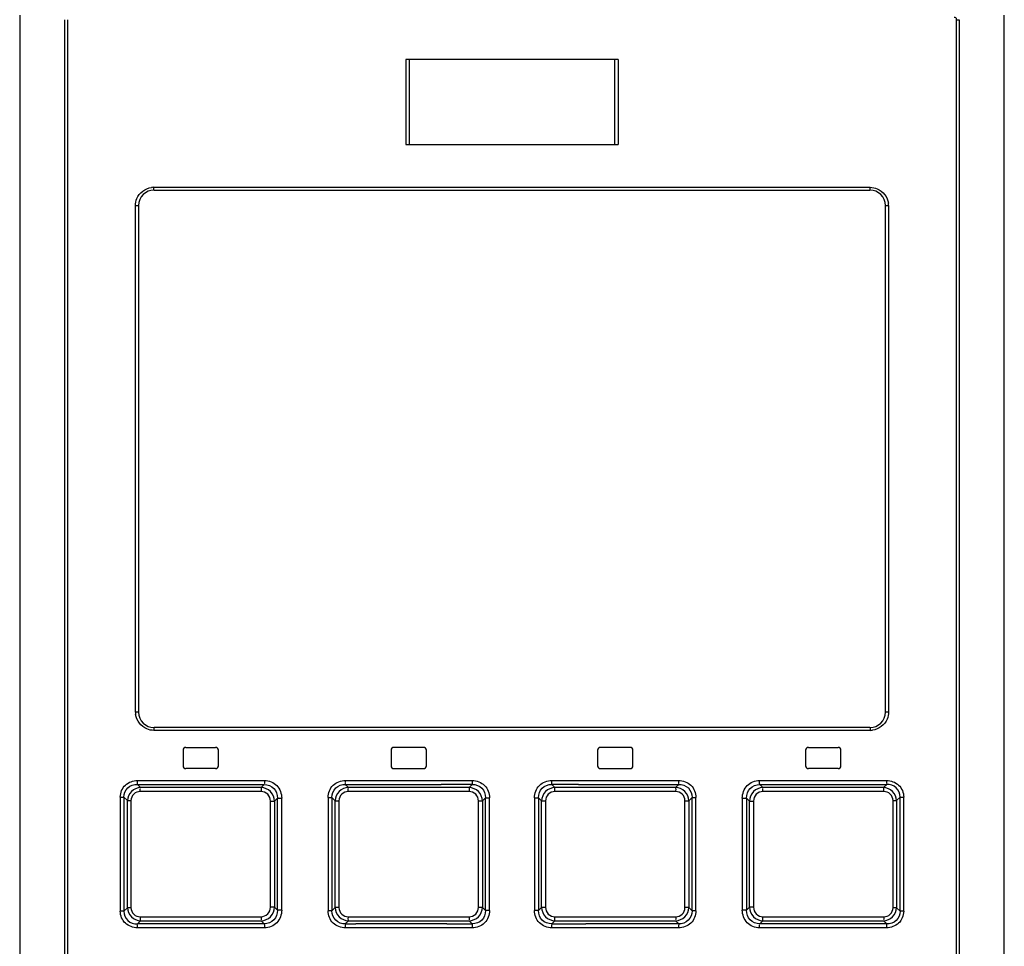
# Model space of a CAD drawing. Header units: inches. Extents: x 0 to 117, y 0 to 83.
# Tile 7 of 57: x 18.87 to 21.61, y 47.43 to 50.01. Entities that reach past the tile are written whole.
import ezdxf

# ---------------------------------------------------------------- set-up
doc = ezdxf.new("R2010")
doc.units = ezdxf.units.IN
doc.header["$LTSCALE"] = 6.431102
doc.header["$MEASUREMENT"] = 0
doc.layers.get('0').update_dxf_attribs({"linetype": 'CONTINUOUS'})

msp = doc.modelspace()

# ---------------------------------------------------------------- linework, layer by layer
at = {"color": 7, "linetype": 'CONTINUOUS'}
for p, q in [((18.8663, 50.0241), (18.8663, 44.961)), ((18.9923, 45), (18.9923, 50.0118)), ((18.9993, 50.0118), (18.9993, 45)), ((21.4735, 45), (21.4735, 50.0118)), ((21.4735, 50.0118), (21.4805, 50.0118)), ((21.4805, 50.0118), (21.4805, 45)), ((21.6065, 44.961), (21.6065, 50.0241)), ((19.9411, 49.9008), (19.9411, 49.6645)), ((20.5317, 49.9008), (19.9411, 49.9008)), ((19.9507, 49.6645), (19.9507, 49.9008)), ((20.5221, 49.6645), (20.5221, 49.9008)), ((20.5317, 49.9008), (20.5317, 49.6645)), ((19.9411, 49.6645), (20.5317, 49.6645)), ((19.2396, 49.5452), (21.2332, 49.5452)), ((19.2403, 49.5374), (21.2324, 49.5374)), ((19.1884, 48.0846), (19.1884, 49.4941)), ((19.1884, 49.4941), (19.197, 49.4941)), ((19.197, 49.4941), (19.197, 48.0846)), ((21.2757, 48.0846), (21.2757, 49.4941)), ((21.2757, 49.4941), (21.2844, 49.4941)), ((21.2844, 49.4941), (21.2844, 48.0846)), ((19.197, 48.0846), (19.1884, 48.0846)), ((21.2844, 48.0846), (21.2757, 48.0846)), ((21.2324, 48.0413), (19.2403, 48.0413)), ((21.2332, 48.0334), (19.2396, 48.0334)), ((19.3289, 47.9862), (19.4116, 47.9862)), ((19.9903, 47.9862), (19.9076, 47.9862)), ((20.5651, 47.9862), (20.4824, 47.9862)), ((21.0612, 47.9862), (21.1439, 47.9862)), ((19.321, 47.9783), (19.321, 47.935)), ((19.4194, 47.935), (19.4194, 47.9783)), ((19.8998, 47.9783), (19.8998, 47.935)), ((19.9982, 47.935), (19.9982, 47.9783)), ((20.4746, 47.9783), (20.4746, 47.935)), ((20.573, 47.935), (20.573, 47.9783)), ((21.0533, 47.9783), (21.0533, 47.935)), ((21.1517, 47.935), (21.1517, 47.9783)), ((19.4116, 47.9271), (19.3289, 47.9271)), ((19.9076, 47.9271), (19.9903, 47.9271)), ((20.4824, 47.9271), (20.5651, 47.9271)), ((21.1439, 47.9271), (21.0612, 47.9271)), ((19.2027, 47.8742), (19.1937, 47.883)), ((19.1937, 47.883), (19.2776, 47.883)), ((19.1944, 47.8941), (19.5475, 47.8941)), ((19.5385, 47.8743), (19.2027, 47.8742)), ((19.2776, 47.883), (19.547, 47.883)), ((19.547, 47.883), (19.5385, 47.8743)), ((19.7812, 47.8743), (19.7723, 47.883)), ((19.7723, 47.883), (20.0394, 47.883)), ((19.7726, 47.8904), (19.7727, 47.8911)), ((19.7726, 47.8889), (19.7726, 47.8897)), ((19.7726, 47.8873), (19.7726, 47.8881)), ((19.7727, 47.8933), (19.7727, 47.8941)), ((19.7727, 47.8941), (20.1257, 47.8941)), ((19.7727, 47.8918), (19.7727, 47.8926)), ((20.117, 47.8743), (19.7812, 47.8743)), ((20.1257, 47.883), (20.0394, 47.883)), ((20.1257, 47.883), (20.117, 47.8743)), ((20.117, 47.8743), (20.117, 47.8649)), ((20.1257, 47.8941), (20.1257, 47.8851)), ((20.347, 47.8941), (20.7001, 47.8941)), ((20.3471, 47.883), (20.347, 47.8924)), ((20.3557, 47.8743), (20.3471, 47.883)), ((20.4214, 47.883), (20.3471, 47.883)), ((20.6916, 47.8743), (20.3557, 47.8743)), ((20.3558, 47.8632), (20.3558, 47.8722)), ((20.4214, 47.883), (20.7004, 47.883)), ((20.7004, 47.883), (20.6916, 47.8743)), ((20.9253, 47.8941), (21.2783, 47.8941)), ((20.9343, 47.8743), (20.9258, 47.883)), ((20.9258, 47.883), (21.2089, 47.883)), ((21.27, 47.8742), (20.9343, 47.8743)), ((21.2089, 47.883), (21.2791, 47.883)), ((21.2791, 47.883), (21.27, 47.8742)), ((19.1463, 47.8476), (19.1463, 47.5303)), ((19.1463, 47.8476), (19.1562, 47.8476)), ((19.1562, 47.8476), (19.1562, 47.5303)), ((19.1562, 47.8476), (19.1661, 47.8381)), ((19.538, 47.8632), (19.2021, 47.8632)), ((19.5757, 47.8367), (19.5838, 47.8449)), ((19.5838, 47.533), (19.5838, 47.8449)), ((19.5838, 47.8449), (19.5955, 47.8449)), ((19.5955, 47.533), (19.5955, 47.8449)), ((19.7246, 47.8467), (19.7246, 47.5312)), ((19.7246, 47.8467), (19.7351, 47.8467)), ((19.7351, 47.8467), (19.7351, 47.5312)), ((19.7351, 47.8467), (19.7443, 47.8377)), ((20.117, 47.8632), (19.7809, 47.8632)), ((20.1541, 47.8372), (20.1627, 47.8458)), ((20.1627, 47.5321), (20.1627, 47.8458)), ((20.1627, 47.8458), (20.1738, 47.8458)), ((20.1738, 47.5321), (20.1738, 47.8458)), ((20.2989, 47.8458), (20.2989, 47.5321)), ((20.2989, 47.8458), (20.3101, 47.8458)), ((20.3101, 47.8458), (20.3101, 47.5321)), ((20.3101, 47.8458), (20.3187, 47.8372)), ((20.6919, 47.8632), (20.3558, 47.8632)), ((20.7284, 47.8377), (20.7376, 47.8467)), ((20.7376, 47.5312), (20.7376, 47.8467)), ((20.7376, 47.8467), (20.7482, 47.8467)), ((20.7482, 47.5312), (20.7482, 47.8467)), ((20.8772, 47.8449), (20.8772, 47.533)), ((20.8772, 47.8449), (20.889, 47.8449)), ((20.889, 47.8449), (20.889, 47.533)), ((20.889, 47.8449), (20.897, 47.8367)), ((21.2707, 47.8632), (20.9347, 47.8632)), ((21.3067, 47.8381), (21.3165, 47.8476)), ((21.3165, 47.5303), (21.3165, 47.8476)), ((21.3165, 47.8476), (21.3264, 47.8476)), ((21.3264, 47.5303), (21.3264, 47.8476)), ((19.1661, 47.5398), (19.1661, 47.8381)), ((19.1661, 47.8381), (19.176, 47.8381)), ((19.176, 47.8381), (19.176, 47.5398)), ((19.5639, 47.5412), (19.5639, 47.8367)), ((19.5639, 47.8367), (19.5757, 47.8367)), ((19.5757, 47.8367), (19.5757, 47.5412)), ((19.7443, 47.5402), (19.7443, 47.8377)), ((19.7443, 47.8377), (19.7549, 47.8377)), ((19.7549, 47.8377), (19.7549, 47.5402)), ((20.1429, 47.5407), (20.1429, 47.8372)), ((20.1429, 47.8372), (20.1541, 47.8372)), ((20.1541, 47.8372), (20.1541, 47.5407)), ((20.3187, 47.5407), (20.3187, 47.8372)), ((20.3187, 47.8372), (20.3299, 47.8372)), ((20.3299, 47.8372), (20.3299, 47.5407)), ((20.7178, 47.5402), (20.7178, 47.8377)), ((20.7178, 47.8377), (20.7284, 47.8377)), ((20.7284, 47.8377), (20.7284, 47.5402)), ((20.897, 47.5412), (20.897, 47.8367)), ((20.897, 47.8367), (20.9088, 47.8367)), ((20.9088, 47.8367), (20.9088, 47.5412)), ((21.2967, 47.5398), (21.2967, 47.8381)), ((21.2967, 47.8381), (21.3067, 47.8381)), ((21.3067, 47.8381), (21.3067, 47.5398)), ((19.1562, 47.5303), (19.1463, 47.5303)), ((19.1661, 47.5398), (19.1562, 47.5303)), ((19.176, 47.5398), (19.1661, 47.5398)), ((19.2021, 47.5147), (19.538, 47.5147)), ((19.5757, 47.5412), (19.5639, 47.5412)), ((19.5838, 47.533), (19.5757, 47.5412)), ((19.5955, 47.533), (19.5838, 47.533)), ((19.7351, 47.5312), (19.7246, 47.5312)), ((19.7443, 47.5402), (19.7351, 47.5312)), ((19.7549, 47.5402), (19.7443, 47.5402)), ((19.7809, 47.5147), (20.117, 47.5147)), ((20.1169, 47.5147), (20.117, 47.5057)), ((20.1541, 47.5407), (20.1429, 47.5407)), ((20.1627, 47.5321), (20.1541, 47.5407)), ((20.1738, 47.5321), (20.1627, 47.5321)), ((20.3101, 47.5321), (20.2989, 47.5321)), ((20.3187, 47.5407), (20.3101, 47.5321)), ((20.3299, 47.5407), (20.3187, 47.5407)), ((20.3558, 47.5147), (20.6919, 47.5147)), ((20.7284, 47.5402), (20.7178, 47.5402)), ((20.7376, 47.5312), (20.7284, 47.5402)), ((20.7482, 47.5312), (20.7376, 47.5312)), ((20.889, 47.533), (20.8772, 47.533)), ((20.897, 47.5412), (20.889, 47.533)), ((20.9088, 47.5412), (20.897, 47.5412)), ((20.9347, 47.5147), (21.2707, 47.5147)), ((21.3067, 47.5398), (21.2967, 47.5398)), ((21.3165, 47.5303), (21.3067, 47.5398)), ((21.3264, 47.5303), (21.3165, 47.5303)), ((19.1937, 47.4949), (19.2027, 47.5037)), ((19.3415, 47.4949), (19.1937, 47.4949)), ((19.2027, 47.5037), (19.5385, 47.5036)), ((19.547, 47.4949), (19.3415, 47.4949)), ((19.5385, 47.5036), (19.547, 47.4949)), ((19.7723, 47.4949), (19.7812, 47.5036)), ((19.7723, 47.4949), (19.802, 47.4949)), ((19.7812, 47.5036), (20.117, 47.5036)), ((20.0551, 47.4949), (19.802, 47.4949)), ((20.0551, 47.4949), (20.1257, 47.4949)), ((20.117, 47.5036), (20.1257, 47.4949)), ((20.1257, 47.4949), (20.1257, 47.4855)), ((20.347, 47.4838), (20.347, 47.4928)), ((20.3471, 47.4949), (20.3557, 47.5036)), ((20.3471, 47.4949), (20.4423, 47.4949)), ((20.3557, 47.5036), (20.3558, 47.513)), ((20.3557, 47.5036), (20.6916, 47.5036)), ((20.7004, 47.4949), (20.4423, 47.4949)), ((20.6916, 47.5036), (20.7004, 47.4949)), ((20.7002, 47.4912), (20.7001, 47.4838)), ((20.7002, 47.4917), (20.7002, 47.4912)), ((20.9258, 47.4949), (20.9343, 47.5036)), ((21.2791, 47.4949), (20.9258, 47.4949)), ((20.9343, 47.5036), (21.27, 47.5037)), ((21.27, 47.5037), (21.2791, 47.4949)), ((19.5475, 47.4838), (19.1944, 47.4838)), ((20.1257, 47.4838), (19.7727, 47.4838)), ((20.7001, 47.4838), (20.347, 47.4838)), ((21.2783, 47.4838), (20.9253, 47.4838))]:
    msp.add_line(p, q, dxfattribs=at)
for points in [[(19.1942, 47.8882), (19.1943, 47.8888), (19.1943, 47.8895), (19.1943, 47.8901), (19.1943, 47.8907), (19.1944, 47.8914), (19.1944, 47.892), (19.1944, 47.8927), (19.1944, 47.8934), (19.1944, 47.8941)], [(19.7724, 47.8834), (19.7724, 47.8838), (19.7724, 47.8842), (19.7725, 47.8846), (19.7725, 47.8849)], [(19.7725, 47.8852), (19.7725, 47.8855), (19.7725, 47.886), (19.7726, 47.8866), (19.7726, 47.8873)], [(20.7004, 47.4949), (20.7004, 47.4946), (20.7004, 47.4943), (20.7003, 47.494), (20.7003, 47.4936), (20.7003, 47.4931), (20.7003, 47.4926), (20.7002, 47.4922)], [(21.2785, 47.4894), (21.2785, 47.4889), (21.2784, 47.4883), (21.2784, 47.4877), (21.2784, 47.487), (21.2784, 47.4864), (21.2784, 47.4858), (21.2784, 47.4851), (21.2784, 47.4845), (21.2783, 47.4838)]]:
    msp.add_lwpolyline(points, dxfattribs=at)
for centre, radius, start, end in [((19.2404, 49.489), 0.0562, 90.7923, 97.7873), ((19.2403, 49.4941), 0.0433, 90, 180), ((21.2324, 49.4941), 0.0433, 0, 90), ((21.2296, 49.4935), 0.0548, 0.6271, 7.7284), ((19.2432, 48.0852), 0.0548, 180.6271, 187.7284), ((19.2403, 48.0846), 0.0433, 180, 270), ((21.2324, 48.0846), 0.0433, 270, 360), ((21.2324, 48.0897), 0.0562, 270.7923, 277.7873), ((19.3289, 47.9783), 0.00787, 90, 180), ((19.4116, 47.9783), 0.00787, 0, 90), ((19.9076, 47.9783), 0.00787, 89.9989, 179.999), ((19.9903, 47.9783), 0.00787, 0, 90.0006), ((20.4824, 47.9783), 0.00787, 89.9994, 179.9994), ((20.5651, 47.9783), 0.00787, 0, 90.001), ((21.0612, 47.9783), 0.00787, 90, 180), ((21.1439, 47.9783), 0.00787, 0, 90), ((19.3289, 47.935), 0.00787, 180, 270), ((19.4116, 47.935), 0.00787, 270, 360), ((19.9076, 47.935), 0.00787, 180.0012, 270.001), ((19.9903, 47.935), 0.00787, 269.9994, 360), ((20.4824, 47.935), 0.00787, 180.0006, 270.0006), ((20.5651, 47.935), 0.00787, 269.9988, 360), ((21.0612, 47.935), 0.00787, 180, 270), ((21.1439, 47.935), 0.00787, 270, 360)]:
    msp.add_arc(centre, radius, start, end, dxfattribs=at)
for points, knots in [([(21.4735, 50.0118), (21.4735, 50.0137), (21.4733, 50.0178), (21.4684, 50.0186), (21.4672, 50.0176)], [0, 0, 0, 0, 0.544022, 1, 1, 1, 1]), ([(19.2403, 49.5374), (19.2395, 49.5374), (19.2402, 49.5416), (19.2396, 49.5434), (19.2396, 49.5452)], [0, 0, 0, 0, 0.302844, 1, 1, 1, 1]), ([(21.2324, 49.5374), (21.2332, 49.5374), (21.2326, 49.5416), (21.2332, 49.5434), (21.2332, 49.5452)], [0, 0, 0, 0, 0.302845, 1, 1, 1, 1]), ([(19.2403, 48.0413), (19.2395, 48.0413), (19.2402, 48.037), (19.2396, 48.0353), (19.2396, 48.0334)], [0, 0, 0, 0, 0.302845, 1, 1, 1, 1]), ([(21.2324, 48.0413), (21.2332, 48.0413), (21.2326, 48.037), (21.2332, 48.0353), (21.2332, 48.0334)], [0, 0, 0, 0, 0.302844, 1, 1, 1, 1]), ([(19.1463, 47.8476), (19.1465, 47.8598), (19.1564, 47.8856), (19.1823, 47.8938), (19.1944, 47.8941)], [0, 0, 0, 0, 0.499899, 1, 1, 1, 1]), ([(19.1562, 47.8476), (19.156, 47.857), (19.164, 47.8773), (19.1843, 47.8832), (19.1937, 47.883)], [0, 0, 0, 0, 0.500673, 1, 1, 1, 1]), ([(19.2027, 47.8742), (19.1935, 47.8739), (19.1744, 47.8664), (19.1663, 47.8473), (19.1661, 47.8381)], [0, 0, 0, 0, 0.501114, 1, 1, 1, 1]), ([(19.1937, 47.883), (19.1938, 47.8836), (19.1941, 47.8854), (19.1942, 47.8872), (19.1942, 47.8882)], [0, 0, 0, 0, 0.400337, 1, 1, 1, 1]), ([(19.5385, 47.8743), (19.5384, 47.8738), (19.538, 47.8707), (19.538, 47.8675), (19.5382, 47.8648)], [0, 0, 0, 0, 0.149449, 1, 1, 1, 1]), ([(19.5757, 47.8367), (19.5755, 47.8462), (19.5675, 47.8658), (19.5479, 47.874), (19.5385, 47.8743)], [0, 0, 0, 0, 0.501134, 1, 1, 1, 1]), ([(19.547, 47.883), (19.5566, 47.8831), (19.5773, 47.8753), (19.584, 47.8545), (19.5838, 47.8449)], [0, 0, 0, 0, 0.499485, 1, 1, 1, 1]), ([(19.5475, 47.8941), (19.5599, 47.8939), (19.5862, 47.8838), (19.5954, 47.8574), (19.5955, 47.8449)], [0, 0, 0, 0, 0.499212, 1, 1, 1, 1]), ([(19.7246, 47.8467), (19.7248, 47.859), (19.7344, 47.885), (19.7604, 47.8939), (19.7727, 47.8941)], [0, 0, 0, 0, 0.499799, 1, 1, 1, 1]), ([(19.7351, 47.8467), (19.7349, 47.8562), (19.7424, 47.8766), (19.7629, 47.8832), (19.7723, 47.883)], [0, 0, 0, 0, 0.500047, 1, 1, 1, 1]), ([(19.7812, 47.8743), (19.7718, 47.874), (19.7526, 47.8662), (19.7446, 47.847), (19.7443, 47.8377)], [0, 0, 0, 0, 0.500612, 1, 1, 1, 1]), ([(20.1541, 47.8372), (20.1538, 47.8466), (20.1458, 47.866), (20.1264, 47.874), (20.117, 47.8743)], [0, 0, 0, 0, 0.500169, 1, 1, 1, 1]), ([(20.1257, 47.8941), (20.1381, 47.8938), (20.1643, 47.8844), (20.1737, 47.8582), (20.1738, 47.8458)], [0, 0, 0, 0, 0.499964, 1, 1, 1, 1]), ([(20.1257, 47.883), (20.1352, 47.8832), (20.1558, 47.876), (20.1629, 47.8554), (20.1627, 47.8458)], [0, 0, 0, 0, 0.5, 1, 1, 1, 1]), ([(20.2989, 47.8458), (20.2991, 47.8582), (20.3084, 47.8844), (20.3347, 47.894), (20.347, 47.8941)], [0, 0, 0, 0, 0.50012, 1, 1, 1, 1]), ([(20.3101, 47.8458), (20.3099, 47.8554), (20.317, 47.876), (20.3375, 47.8832), (20.3471, 47.883)], [0, 0, 0, 0, 0.499986, 1, 1, 1, 1]), ([(20.3557, 47.8743), (20.3463, 47.874), (20.3269, 47.866), (20.319, 47.8466), (20.3187, 47.8372)], [0, 0, 0, 0, 0.499879, 1, 1, 1, 1]), ([(20.7284, 47.8377), (20.7282, 47.847), (20.7202, 47.8662), (20.7009, 47.874), (20.6916, 47.8743)], [0, 0, 0, 0, 0.49944, 1, 1, 1, 1]), ([(20.6916, 47.8743), (20.6916, 47.8738), (20.6919, 47.8707), (20.6919, 47.8675), (20.6918, 47.8648)], [0, 0, 0, 0, 0.148636, 1, 1, 1, 1]), ([(20.7001, 47.8941), (20.7123, 47.8938), (20.7383, 47.885), (20.7481, 47.859), (20.7482, 47.8467)], [0, 0, 0, 0, 0.500291, 1, 1, 1, 1]), ([(20.7004, 47.883), (20.7099, 47.8832), (20.7304, 47.8766), (20.7378, 47.8562), (20.7376, 47.8467)], [0, 0, 0, 0, 0.499941, 1, 1, 1, 1]), ([(20.8772, 47.8449), (20.8774, 47.8574), (20.8865, 47.8837), (20.9128, 47.894), (20.9253, 47.8941)], [0, 0, 0, 0, 0.500865, 1, 1, 1, 1]), ([(20.889, 47.8449), (20.8888, 47.8545), (20.8955, 47.8753), (20.9161, 47.8831), (20.9258, 47.883)], [0, 0, 0, 0, 0.500499, 1, 1, 1, 1]), ([(20.9343, 47.8743), (20.9248, 47.874), (20.9052, 47.8658), (20.8973, 47.8462), (20.897, 47.8367)], [0, 0, 0, 0, 0.498911, 1, 1, 1, 1]), ([(20.9258, 47.883), (20.9257, 47.8834), (20.9253, 47.8866), (20.9253, 47.8897), (20.9254, 47.8924)], [0, 0, 0, 0, 0.149328, 1, 1, 1, 1]), ([(21.3067, 47.8381), (21.3064, 47.8473), (21.2984, 47.8664), (21.2793, 47.8739), (21.27, 47.8742)], [0, 0, 0, 0, 0.498941, 1, 1, 1, 1]), ([(21.27, 47.8742), (21.2702, 47.8738), (21.2708, 47.8707), (21.2708, 47.8675), (21.2705, 47.8648)], [0, 0, 0, 0, 0.150879, 1, 1, 1, 1]), ([(21.2783, 47.8941), (21.2905, 47.8938), (21.3163, 47.8856), (21.3264, 47.8598), (21.3264, 47.8476)], [0, 0, 0, 0, 0.50019, 1, 1, 1, 1]), ([(21.3165, 47.8476), (21.3167, 47.857), (21.3089, 47.8773), (21.2885, 47.8833), (21.2791, 47.883)], [0, 0, 0, 0, 0.500678, 1, 1, 1, 1]), ([(19.2021, 47.8632), (19.1955, 47.8632), (19.1816, 47.8585), (19.176, 47.8447), (19.176, 47.8381)], [0, 0, 0, 0, 0.500421, 1, 1, 1, 1]), ([(19.5639, 47.8367), (19.5639, 47.8434), (19.5588, 47.8576), (19.5447, 47.8632), (19.538, 47.8632)], [0, 0, 0, 0, 0.500985, 1, 1, 1, 1]), ([(19.7809, 47.8632), (19.7743, 47.8632), (19.7603, 47.8583), (19.7549, 47.8443), (19.7549, 47.8377)], [0, 0, 0, 0, 0.500459, 1, 1, 1, 1]), ([(20.1429, 47.8372), (20.1429, 47.8439), (20.1377, 47.8579), (20.1236, 47.8632), (20.117, 47.8632)], [0, 0, 0, 0, 0.500191, 1, 1, 1, 1]), ([(20.3558, 47.8632), (20.3491, 47.8632), (20.3351, 47.8579), (20.3299, 47.8439), (20.3299, 47.8372)], [0, 0, 0, 0, 0.500058, 1, 1, 1, 1]), ([(20.7178, 47.8377), (20.7178, 47.8443), (20.7125, 47.8583), (20.6985, 47.8632), (20.6919, 47.8632)], [0, 0, 0, 0, 0.499816, 1, 1, 1, 1]), ([(20.9347, 47.8632), (20.928, 47.863), (20.9138, 47.8577), (20.9089, 47.8434), (20.9088, 47.8367)], [0, 0, 0, 0, 0.49915, 1, 1, 1, 1]), ([(21.2967, 47.8381), (21.2967, 47.8447), (21.2912, 47.8585), (21.2772, 47.8632), (21.2707, 47.8632)], [0, 0, 0, 0, 0.499846, 1, 1, 1, 1]), ([(19.1944, 47.4838), (19.1823, 47.4841), (19.1565, 47.4923), (19.1463, 47.5181), (19.1463, 47.5303)], [0, 0, 0, 0, 0.50019, 1, 1, 1, 1]), ([(19.1562, 47.5303), (19.156, 47.5208), (19.1639, 47.5006), (19.1843, 47.4946), (19.1937, 47.4949)], [0, 0, 0, 0, 0.500678, 1, 1, 1, 1]), ([(19.1661, 47.5398), (19.1663, 47.5306), (19.1744, 47.5115), (19.1935, 47.504), (19.2027, 47.5037)], [0, 0, 0, 0, 0.498941, 1, 1, 1, 1]), ([(19.176, 47.5398), (19.176, 47.5332), (19.1816, 47.5193), (19.1955, 47.5147), (19.2021, 47.5147)], [0, 0, 0, 0, 0.499846, 1, 1, 1, 1]), ([(19.538, 47.5147), (19.5447, 47.5149), (19.5589, 47.5202), (19.5638, 47.5345), (19.5639, 47.5412)], [0, 0, 0, 0, 0.49915, 1, 1, 1, 1]), ([(19.5385, 47.5036), (19.548, 47.5039), (19.5675, 47.5121), (19.5755, 47.5317), (19.5757, 47.5412)], [0, 0, 0, 0, 0.498911, 1, 1, 1, 1]), ([(19.5838, 47.533), (19.584, 47.5233), (19.5772, 47.5026), (19.5566, 47.4948), (19.547, 47.4949)], [0, 0, 0, 0, 0.500499, 1, 1, 1, 1]), ([(19.5955, 47.533), (19.5953, 47.5205), (19.5863, 47.4942), (19.5599, 47.4839), (19.5475, 47.4838)], [0, 0, 0, 0, 0.500865, 1, 1, 1, 1]), ([(19.7727, 47.4838), (19.7604, 47.4841), (19.7344, 47.4929), (19.7246, 47.5189), (19.7246, 47.5312)], [0, 0, 0, 0, 0.500291, 1, 1, 1, 1]), ([(19.7723, 47.4949), (19.7629, 47.4947), (19.7424, 47.5013), (19.7349, 47.5217), (19.7351, 47.5312)], [0, 0, 0, 0, 0.499941, 1, 1, 1, 1]), ([(19.7443, 47.5402), (19.7446, 47.5309), (19.7526, 47.5117), (19.7718, 47.5039), (19.7812, 47.5036)], [0, 0, 0, 0, 0.49944, 1, 1, 1, 1]), ([(19.7549, 47.5402), (19.7549, 47.5336), (19.7603, 47.5196), (19.7743, 47.5147), (19.7809, 47.5147)], [0, 0, 0, 0, 0.499816, 1, 1, 1, 1]), ([(20.117, 47.5147), (20.1236, 47.5147), (20.1377, 47.52), (20.1429, 47.534), (20.1429, 47.5407)], [0, 0, 0, 0, 0.500058, 1, 1, 1, 1]), ([(20.117, 47.5036), (20.1264, 47.5039), (20.1458, 47.5119), (20.1538, 47.5313), (20.1541, 47.5407)], [0, 0, 0, 0, 0.499879, 1, 1, 1, 1]), ([(20.1627, 47.5321), (20.1629, 47.5225), (20.1558, 47.5019), (20.1352, 47.4947), (20.1257, 47.4949)], [0, 0, 0, 0, 0.499986, 1, 1, 1, 1]), ([(20.1738, 47.5321), (20.1736, 47.5197), (20.1643, 47.4935), (20.1381, 47.4839), (20.1257, 47.4838)], [0, 0, 0, 0, 0.50012, 1, 1, 1, 1]), ([(20.347, 47.4838), (20.3347, 47.484), (20.3085, 47.4935), (20.2991, 47.5197), (20.2989, 47.5321)], [0, 0, 0, 0, 0.499964, 1, 1, 1, 1]), ([(20.3471, 47.4949), (20.3375, 47.4947), (20.317, 47.5019), (20.3099, 47.5225), (20.3101, 47.5321)], [0, 0, 0, 0, 0.5, 1, 1, 1, 1]), ([(20.3187, 47.5407), (20.319, 47.5313), (20.3269, 47.5119), (20.3463, 47.5039), (20.3557, 47.5036)], [0, 0, 0, 0, 0.500169, 1, 1, 1, 1]), ([(20.3299, 47.5407), (20.3299, 47.534), (20.3351, 47.52), (20.3492, 47.5147), (20.3558, 47.5147)], [0, 0, 0, 0, 0.500191, 1, 1, 1, 1]), ([(20.6916, 47.5036), (20.7009, 47.5039), (20.7202, 47.5117), (20.7282, 47.5309), (20.7284, 47.5402)], [0, 0, 0, 0, 0.500612, 1, 1, 1, 1]), ([(20.6919, 47.5147), (20.6985, 47.5147), (20.7125, 47.5196), (20.7178, 47.5336), (20.7178, 47.5402)], [0, 0, 0, 0, 0.500459, 1, 1, 1, 1]), ([(20.7482, 47.5312), (20.748, 47.5189), (20.7384, 47.4929), (20.7123, 47.484), (20.7001, 47.4838)], [0, 0, 0, 0, 0.499799, 1, 1, 1, 1]), ([(20.7376, 47.5312), (20.7379, 47.5217), (20.7303, 47.5013), (20.7099, 47.4947), (20.7004, 47.4949)], [0, 0, 0, 0, 0.500047, 1, 1, 1, 1]), ([(20.9253, 47.4838), (20.9128, 47.484), (20.8865, 47.4941), (20.8774, 47.5205), (20.8772, 47.533)], [0, 0, 0, 0, 0.499212, 1, 1, 1, 1]), ([(20.9258, 47.4949), (20.9161, 47.4948), (20.8955, 47.5026), (20.8888, 47.5233), (20.889, 47.533)], [0, 0, 0, 0, 0.499485, 1, 1, 1, 1]), ([(20.897, 47.5412), (20.8973, 47.5317), (20.9052, 47.5121), (20.9248, 47.5038), (20.9343, 47.5036)], [0, 0, 0, 0, 0.501134, 1, 1, 1, 1]), ([(20.9088, 47.5412), (20.9088, 47.5345), (20.9139, 47.5203), (20.928, 47.5147), (20.9347, 47.5147)], [0, 0, 0, 0, 0.500985, 1, 1, 1, 1]), ([(21.27, 47.5037), (21.2793, 47.504), (21.2984, 47.5115), (21.3064, 47.5306), (21.3067, 47.5398)], [0, 0, 0, 0, 0.501114, 1, 1, 1, 1]), ([(21.2707, 47.5147), (21.2772, 47.5147), (21.2912, 47.5193), (21.2967, 47.5332), (21.2967, 47.5398)], [0, 0, 0, 0, 0.500421, 1, 1, 1, 1]), ([(21.3264, 47.5303), (21.3262, 47.5181), (21.3164, 47.4923), (21.2905, 47.4841), (21.2783, 47.4838)], [0, 0, 0, 0, 0.499899, 1, 1, 1, 1]), ([(21.3165, 47.5303), (21.3168, 47.5208), (21.3088, 47.5006), (21.2885, 47.4946), (21.2791, 47.4949)], [0, 0, 0, 0, 0.500673, 1, 1, 1, 1]), ([(19.2027, 47.5037), (19.2026, 47.5041), (19.202, 47.5072), (19.202, 47.5104), (19.2022, 47.5131)], [0, 0, 0, 0, 0.150879, 1, 1, 1, 1]), ([(19.547, 47.4949), (19.5471, 47.4945), (19.5474, 47.4913), (19.5475, 47.4882), (19.5473, 47.4855)], [0, 0, 0, 0, 0.149326, 1, 1, 1, 1]), ([(19.7812, 47.5036), (19.7811, 47.5041), (19.7808, 47.5072), (19.7808, 47.5104), (19.781, 47.5131)], [0, 0, 0, 0, 0.148636, 1, 1, 1, 1]), ([(20.9343, 47.5036), (20.9344, 47.5041), (20.9348, 47.5072), (20.9348, 47.5104), (20.9346, 47.5131)], [0, 0, 0, 0, 0.149448, 1, 1, 1, 1]), ([(21.2791, 47.4949), (21.2789, 47.4942), (21.2787, 47.4924), (21.2786, 47.4905), (21.2785, 47.4894)], [0, 0, 0, 0, 0.399608, 1, 1, 1, 1])]:
    msp.add_open_spline(points, degree=3, knots=knots, dxfattribs=at)
for points in [[(19.1923, 49.5137), (19.1987, 49.5294), (19.2159, 49.5424), (19.2328, 49.5447)], [(21.2332, 49.5452), (21.2398, 49.5451), (21.2466, 49.5439), (21.2528, 49.5413)], [(21.2528, 49.5413), (21.2686, 49.5348), (21.2816, 49.5177), (21.2839, 49.5008)], [(19.1884, 49.4941), (19.1885, 49.5007), (19.1898, 49.5075), (19.1923, 49.5137)], [(19.2199, 48.0374), (19.2042, 48.0438), (19.1912, 48.061), (19.1889, 48.0778)], [(21.2805, 48.065), (21.274, 48.0493), (21.2568, 48.0363), (21.24, 48.0339)], [(21.2844, 48.0846), (21.2843, 48.078), (21.283, 48.0712), (21.2805, 48.065)], [(19.2396, 48.0334), (19.2329, 48.0335), (19.2261, 48.0348), (19.2199, 48.0374)], [(19.202, 47.8631), (19.202, 47.866), (19.2018, 47.8744), (19.2026, 47.8717)], [(19.5475, 47.8941), (19.5475, 47.8912), (19.5476, 47.8827), (19.547, 47.8855)], [(19.7809, 47.8632), (19.7808, 47.866), (19.7807, 47.8745), (19.7811, 47.8717)], [(20.7001, 47.8941), (20.7001, 47.8912), (20.7, 47.8827), (20.7004, 47.8855)], [(20.9347, 47.8632), (20.9348, 47.866), (20.9349, 47.8745), (20.9343, 47.8717)], [(21.2783, 47.8941), (21.2784, 47.8912), (21.2782, 47.8828), (21.279, 47.8855)], [(19.538, 47.5147), (19.538, 47.5119), (19.5378, 47.5034), (19.5384, 47.5062)], [(20.6919, 47.5147), (20.6919, 47.5119), (20.692, 47.5034), (20.6916, 47.5062)], [(21.2707, 47.5148), (21.2708, 47.5119), (21.271, 47.5035), (21.2701, 47.5062)], [(19.1944, 47.4838), (19.1944, 47.4867), (19.1946, 47.4951), (19.1937, 47.4923)], [(19.7727, 47.4838), (19.7727, 47.4867), (19.7727, 47.4952), (19.7724, 47.4923)], [(20.9253, 47.4838), (20.9253, 47.4867), (20.9252, 47.4951), (20.9257, 47.4924)]]:
    msp.add_open_spline(points, degree=3, dxfattribs=at)

doc.saveas('drawing.dxf')
